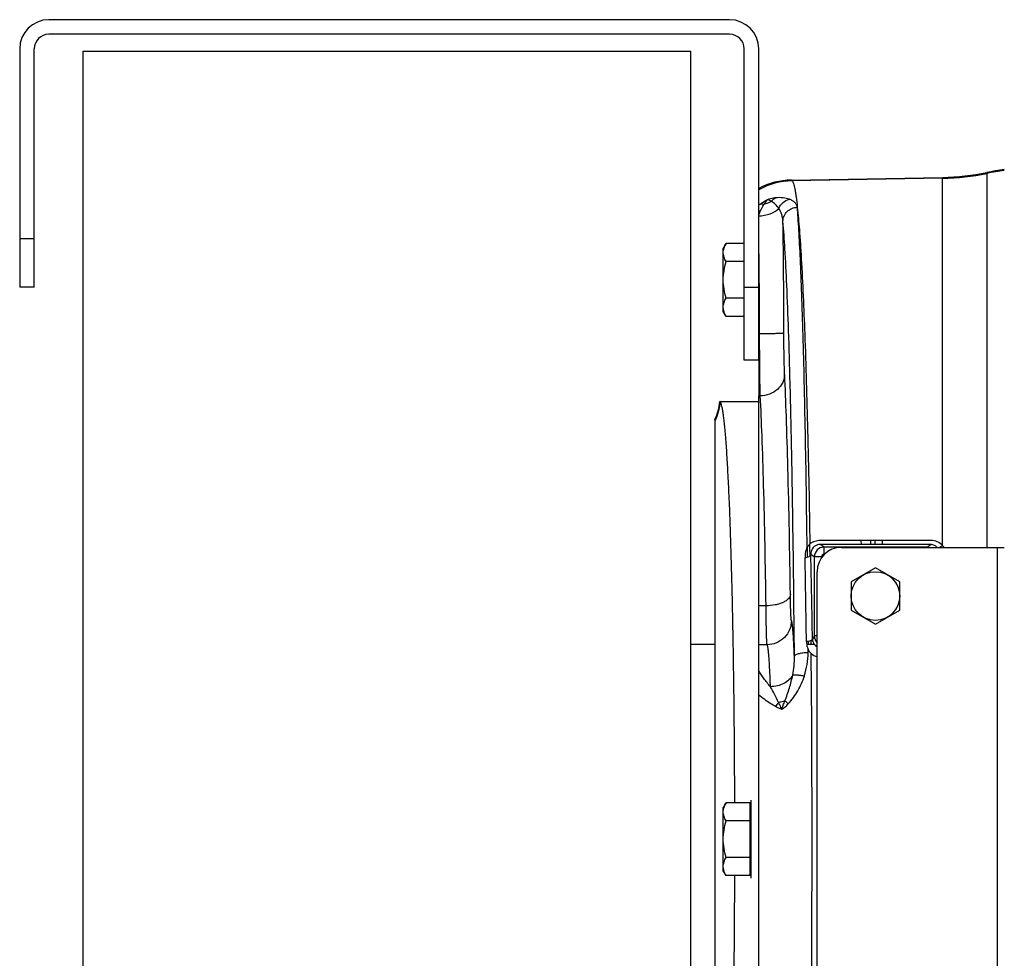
# Model space of a CAD drawing. Extents: x -1727 to 1181, y 8 to 1599.
# Tile 7 of 71: x -1168 to -965, y 288 to 481. Entities that reach past the tile are written whole.
import ezdxf

# ---------------------------------------------------------------- set-up
doc = ezdxf.new("R2010")
doc.units = 0
doc.header["$LTSCALE"] = 65.395
doc.layers.get('0').update_dxf_attribs({"linetype": 'CONTINUOUS'})
doc.layers.add('3_ALL_AXES', color=7, linetype='CONTINUOUS')

msp = doc.modelspace()

# ---------------------------------------------------------------- linework, layer by layer
at = {"color": 7, "linetype": 'CONTINUOUS'}
for p, q in [((-1021.63, 480.83), (-1161.63, 480.83)), ((-1021.63, 477.83), (-1161.63, 477.83)), ((-1167.63, 474.83), (-1167.63, 425.83)), ((-1164.63, 425.83), (-1164.63, 474.83)), ((-1154.63, 474.33), (-1154.63, 150.33)), ((-1154.63, 474.33), (-1029.63, 474.33)), ((-1029.63, 150.33), (-1029.63, 474.33)), ((-1018.63, 410.83), (-1018.63, 474.83)), ((-1015.63, 410.83), (-1015.63, 474.83)), ((-1164.63, 425.83), (-1167.63, 425.83)), ((-1015.63, 410.83), (-1018.63, 410.83))]:
    msp.add_line(p, q, dxfattribs=at)
at = {"color": 6, "linetype": 'CONTINUOUS'}
for p, q in [((-1008.9, 447.86), (-977.82, 448.41)), ((-1022.35, 434.84), (-1022.93, 433.83)), ((-1022.93, 420.83), (-1022.93, 433.83)), ((-1018.63, 434.84), (-1022.35, 434.84)), ((-1018.63, 431.09), (-1022.35, 431.09)), ((-1018.63, 423.58), (-1022.35, 423.58)), ((-1022.35, 419.83), (-1022.93, 420.83)), ((-1018.63, 419.83), (-1022.35, 419.83)), ((-1015.63, 221.19), (-1015.63, 403.48)), ((-1023.65, 402.33), (-1015.63, 402.33)), ((-1024.63, 226.03), (-1024.63, 398.64)), ((-1024.63, 352.33), (-1029.63, 352.33)), ((-1004.16, 352.33), (-1005.76, 352.33)), ((-1022.35, 319.84), (-1022.93, 318.83)), ((-1022.93, 305.83), (-1022.93, 318.83)), ((-1017.43, 319.84), (-1022.35, 319.84)), ((-1017.43, 316.09), (-1022.35, 316.09)), ((-1017.43, 308.58), (-1022.35, 308.58)), ((-1022.35, 304.83), (-1022.93, 305.83)), ((-1017.43, 304.83), (-1022.35, 304.83))]:
    msp.add_line(p, q, dxfattribs=at)
at = {"color": 9, "linetype": 'CONTINUOUS'}
for p, q in [((-1008.9, 447.86), (-1008.74, 447.7)), ((-977.82, 448.24), (-1008.74, 447.7)), ((-977.82, 372.72), (-977.82, 448.41)), ((-968.7, 449.41), (-968.7, 372.33)), ((-1167.63, 435.83), (-1164.63, 435.83)), ((-1018.63, 425.83), (-1015.63, 425.83)), ((-1002.21, 372.38), (-1003.02, 372.92)), ((-994.53, 372.92), (-994.55, 373.74)), ((-992.55, 372.92), (-992.57, 373.74)), ((-991.71, 372.91), (-991.71, 373.74)), ((-990.21, 372.91), (-990.21, 373.73)), ((-981.05, 372.38), (-980.27, 372.91)), ((-1005.08, 370.62), (-1005.09, 370.87)), ((-1004.21, 370.39), (-1004.93, 370.87)), ((-1002.21, 370.88), (-1002.21, 372.38)), ((-981.05, 372.38), (-1002.21, 372.38)), ((-1002.15, 370.88), (-1002.21, 370.88)), ((-981.05, 372.33), (-981.05, 372.38)), ((-966.63, 372.33), (-966.63, 252.33)), ((-1004.21, 370.39), (-1004.21, 354.12)), ((-1002.71, 370.39), (-1004.21, 370.39)), ((-1002.71, 370.39), (-1002.71, 370.23)), ((-1014.13, 360.31), (-1015.63, 360.31)), ((-1005.5, 353.05), (-1005.49, 352.34)), ((-1004.86, 352.34), (-1004.87, 353.21)), ((-1003.63, 354.12), (-1004.21, 354.12)), ((-1013.91, 352.31), (-1015.63, 352.31)), ((-1005.48, 350.75), (-1005.49, 351.33))]:
    msp.add_line(p, q, dxfattribs=at)
at = {"color": 2, "linetype": 'CONTINUOUS'}
for p, q in [((-1015.63, 410.83), (-1015.63, 403.48)), ((-1015.32, 403.48), (-1015.63, 403.48)), ((-980.27, 372.91), (-1003.02, 372.92)), ((-980.24, 373.73), (-1002.99, 373.74)), ((-1017.23, 320.33), (-1017.23, 304.33)), ((-1017.43, 304.83), (-1017.43, 319.84))]:
    msp.add_line(p, q, dxfattribs=at)
at = {"color": 3, "linetype": 'CONTINUOUS'}
for p, q in [((-998.63, 372.33), (-965.13, 372.33)), ((-1003.63, 257.33), (-1003.63, 367.33))]:
    msp.add_line(p, q, dxfattribs=at)
at = {"color": 7, "linetype": 'CONTINUOUS'}
for centre, radius, start, end in [((-1161.63, 474.83), 6, 90, 180), ((-1021.63, 474.83), 6, 0, 90), ((-1161.63, 474.83), 3, 90, 180), ((-1021.63, 474.83), 3, 0, 90)]:
    msp.add_arc(centre, radius, start, end, dxfattribs=at)
at = {"color": 6, "linetype": 'CONTINUOUS'}
for centre, radius, start, end in [((-958.7, 400.43), 49.99, 97.3911, 101.5369), ((-1008.64, 432.87), 15, 90.9973, 117.7818), ((-978.69, 498.37), 49.97, 271.0007, 281.5376), ((-1033.63, 403), 9.99, 334.1512, 355.9892), ((-1033.62, 403), 9.99, 355.9875, 356.1846)]:
    msp.add_arc(centre, radius, start, end, dxfattribs=at)
at = {"color": 9, "linetype": 'CONTINUOUS'}
for centre, radius, start, end in [((-958.7, 400.2), 50.05, 97.3821, 101.5232), ((-1008.46, 432.7), 15, 91.073, 118.5691), ((-978.69, 498.26), 50.03, 270.9995, 281.5237), ((-1006.79, 431.22), 14.49, 126.0736, 127.6189), ((-2470.77, 415.81), 1460.31, 0.02301, 0.92469), ((-1033.54, 402.94), 10.01, 332.9022, 356.2952), ((-980.21, 370.29), 3.41, 36.8263, 45.4289), ((-3059.93, 319.72), 2055.63, 0.94043, 1.42597), ((-1002.2, 370.38), 2, 90.0999, 179.9234), ((-1002.21, 370.39), 0.499, 89.9566, 179.9998), ((-981.06, 370.38), 2, 77.3123, 89.9022), ((-3441.69, 319.58), 2436.1, 0.78633, 1.19173), ((-907.8, 300.12), 110.5, 150.7462, 151.1403), ((-1002.21, 354.13), 2, 180.2339, 224.5266), ((-1020.68, 350.65), 15.19, 341.6817, 0.3735), ((-5277.43, 312.33), 4272.76, 359.48806, 0.51194), ((-1007.3, 336.66), 5.69, 138.5451, 148.9801)]:
    msp.add_arc(centre, radius, start, end, dxfattribs=at)
at = {"color": 2, "linetype": 'CONTINUOUS'}
for centre, radius, start, end in [((-2215.95, 415.27), 1200.49, 0.04574, 0.98201), ((-1003.01, 371.02), 1.91, 129.5995, 145.1266), ((-1002.53, 353.23), 3.57, 229.5815, 252.0353), ((-1002.56, 353.61), 2.04, 230.0799, 238.4416)]:
    msp.add_arc(centre, radius, start, end, dxfattribs=at)
at = {"color": 3, "linetype": 'CONTINUOUS'}
msp.add_arc((-998.63, 367.33), 5, 90, 180, dxfattribs=at)
at = {"color": 9, "linetype": 'CONTINUOUS'}
for points, knots in [([(-1008.74, 447.7), (-1008.68, 447.64), (-1008.58, 447.45), (-1008.45, 447.1), (-1008.33, 446.62), (-1008.2, 446), (-1008.07, 445.26), (-1007.89, 444), (-1007.77, 442.99), (-1007.7, 442.28)], [0, 0, 0, 0, 0.0452, 0.112072, 0.20179, 0.314763, 0.451123, 0.610841, 1, 1, 1, 1]), ([(-1015.32, 442.93), (-1015.21, 443.01), (-1014.74, 443.34), (-1014.26, 443.62), (-1013.88, 443.82)], [0, 0, 0, 0, 0.244194, 1, 1, 1, 1]), ([(-1012.18, 444.21), (-1012.31, 444.19), (-1012.89, 444.12), (-1013.46, 443.97), (-1013.88, 443.82)], [0, 0, 0, 0, 0.2267, 1, 1, 1, 1]), ([(-1013, 443.49), (-1012.94, 443.57), (-1012.71, 443.85), (-1012.42, 444.09), (-1012.18, 444.21)], [0, 0, 0, 0, 0.261724, 1, 1, 1, 1]), ([(-1011.52, 442.02), (-1011.72, 442.31), (-1012.16, 442.86), (-1012.7, 443.31), (-1013, 443.49)], [0, 0, 0, 0, 0.507415, 1, 1, 1, 1]), ([(-1009.34, 443.91), (-1009.75, 444.05), (-1010.7, 444.26), (-1011.66, 444.26), (-1012.18, 444.21)], [0, 0, 0, 0, 0.451023, 1, 1, 1, 1]), ([(-1011.52, 442.02), (-1011.33, 442.49), (-1010.74, 443.33), (-1009.82, 443.8), (-1009.34, 443.91)], [0, 0, 0, 0, 0.509295, 1, 1, 1, 1]), ([(-1007.7, 442.28), (-1007.7, 442.36), (-1007.75, 442.52), (-1007.84, 442.76), (-1007.98, 442.98), (-1008.24, 443.28), (-1008.68, 443.62), (-1009.11, 443.82), (-1009.34, 443.91)], [0, 0, 0, 0, 0.101312, 0.204636, 0.31298, 0.428858, 0.689479, 1, 1, 1, 1]), ([(-1015.63, 440.73), (-1015.55, 440.92), (-1015.23, 441.65), (-1014.86, 442.36), (-1014.56, 442.86)], [0, 0, 0, 0, 0.263802, 1, 1, 1, 1]), ([(-1015.63, 440.5), (-1014.84, 440.52), (-1013.35, 440.77), (-1012.01, 441.53), (-1011.52, 442.02)], [0, 0, 0, 0, 0.534291, 1, 1, 1, 1]), ([(-1015.32, 442.93), (-1015.26, 442.94), (-1015.01, 442.98), (-1014.75, 442.93), (-1014.56, 442.86)], [0, 0, 0, 0, 0.224092, 1, 1, 1, 1]), ([(-1010.65, 439.38), (-1010.67, 439.85), (-1010.84, 440.78), (-1011.25, 441.64), (-1011.52, 442.02)], [0, 0, 0, 0, 0.500212, 1, 1, 1, 1]), ([(-1010.65, 439.38), (-1010.64, 439.75), (-1010.48, 440.5), (-1009.83, 441.45), (-1008.85, 442.09), (-1008.08, 442.25), (-1007.7, 442.26)], [0, 0, 0, 0, 0.245033, 0.49333, 0.745509, 1, 1, 1, 1]), ([(-1007.7, 442.26), (-1007.7, 442.26), (-1007.7, 442.27), (-1007.7, 442.27), (-1007.7, 442.28)], [0, 0, 0, 0, 0.515123, 1, 1, 1, 1]), ([(-1005.69, 372.35), (-1005.78, 380.22), (-1005.95, 391.6), (-1006.25, 406.15), (-1006.5, 415.64), (-1006.76, 424.03), (-1007.05, 431.24), (-1007.31, 436.47), (-1007.53, 440), (-1007.64, 441.54), (-1007.7, 442.26)], [0, 0, 0, 0, 0.33745, 0.487992, 0.624237, 0.744741, 0.848231, 0.933614, 0.96923, 1, 1, 1, 1]), ([(-1007.7, 442.26), (-1007.54, 440.73), (-1007.23, 437.23), (-1006.68, 428.56), (-1006.09, 414.8), (-1005.52, 395.21), (-1005.24, 380.8), (-1005.12, 373)], [0, 0, 0, 0, 0.066577, 0.152046, 0.376004, 0.662634, 1, 1, 1, 1]), ([(-1008.3, 349.9), (-1008.38, 359.96), (-1008.54, 374.55), (-1008.87, 393.26), (-1009.15, 405.56), (-1009.47, 416.4), (-1009.81, 425.64), (-1010.18, 433.12), (-1010.48, 437.51), (-1010.65, 439.38)], [0, 0, 0, 0, 0.336926, 0.489077, 0.627152, 0.749017, 0.852791, 0.936879, 1, 1, 1, 1]), ([(-1010.46, 416.4), (-1010.46, 416.39), (-1010.51, 416.38), (-1010.59, 416.36), (-1010.72, 416.35), (-1010.89, 416.33), (-1011.1, 416.32), (-1011.47, 416.3), (-1012.01, 416.28), (-1012.75, 416.26), (-1013.6, 416.24), (-1014.51, 416.23), (-1015.14, 416.23), (-1015.46, 416.23)], [0, 0, 0, 0, 0.007912, 0.02464, 0.050317, 0.084773, 0.127711, 0.178741, 0.303143, 0.45339, 0.62392, 0.808399, 1, 1, 1, 1]), ([(-1010.32, 407.9), (-1010.34, 408.4), (-1010.38, 409.58), (-1010.44, 412.42), (-1010.46, 414.74), (-1010.46, 416.4)], [0, 0, 0, 0, 0.178202, 0.415608, 1, 1, 1, 1]), ([(-1010.32, 407.9), (-1010.32, 407.61), (-1010.39, 407.03), (-1010.79, 405.92), (-1011.75, 404.68), (-1013.39, 403.72), (-1014.67, 403.48), (-1015.32, 403.48)], [0, 0, 0, 0, 0.117546, 0.236586, 0.481099, 0.737024, 1, 1, 1, 1]), ([(-1009.13, 362.64), (-1009.25, 371.33), (-1009.47, 383.54), (-1009.92, 398.63), (-1010.17, 405.03), (-1010.32, 407.9)], [0, 0, 0, 0, 0.575695, 0.809507, 1, 1, 1, 1]), ([(-1014.13, 360.31), (-1014.25, 368.6), (-1014.47, 380.25), (-1014.92, 394.64), (-1015.17, 400.74), (-1015.32, 403.48)], [0, 0, 0, 0, 0.575686, 0.809499, 1, 1, 1, 1]), ([(-1005.09, 370.87), (-1005.09, 371.05), (-1005.1, 371.76), (-1005.11, 372.48), (-1005.12, 373.01)], [0, 0, 0, 0, 0.250806, 1, 1, 1, 1]), ([(-1005.69, 372.36), (-1005.69, 372.19), (-1005.68, 371.52), (-1005.67, 370.84), (-1005.66, 370.34)], [0, 0, 0, 0, 0.249247, 1, 1, 1, 1]), ([(-1009.13, 362.64), (-1009.14, 362.49), (-1009.23, 362.16), (-1009.55, 361.72), (-1010.03, 361.33), (-1010.66, 360.98), (-1011.41, 360.7), (-1012.57, 360.41), (-1013.5, 360.32), (-1014.13, 360.31)], [0, 0, 0, 0, 0.078382, 0.167166, 0.271407, 0.392455, 0.529136, 0.678663, 1, 1, 1, 1]), ([(-1008.91, 357.31), (-1008.92, 357.32), (-1008.93, 357.36), (-1008.95, 357.45), (-1008.96, 357.58), (-1008.98, 357.75), (-1008.99, 357.97), (-1009.02, 358.33), (-1009.04, 358.88), (-1009.07, 359.64), (-1009.09, 360.54), (-1009.12, 361.56), (-1009.13, 362.27), (-1009.13, 362.64)], [0, 0, 0, 0, 0.008911, 0.025565, 0.050076, 0.082391, 0.122391, 0.169916, 0.28671, 0.430794, 0.599702, 0.790529, 1, 1, 1, 1]), ([(-1013.91, 352.31), (-1013.92, 352.33), (-1013.93, 352.4), (-1013.95, 352.53), (-1013.96, 352.72), (-1013.98, 352.98), (-1013.99, 353.3), (-1014.02, 353.84), (-1014.04, 354.67), (-1014.07, 355.82), (-1014.09, 357.16), (-1014.11, 358.68), (-1014.13, 359.75), (-1014.13, 360.31)], [0, 0, 0, 0, 0.008593, 0.025095, 0.04952, 0.081787, 0.121767, 0.169291, 0.286135, 0.430316, 0.599358, 0.790346, 1, 1, 1, 1]), ([(-1008.91, 357.31), (-1008.91, 356.66), (-1009.17, 355.34), (-1010.28, 353.68), (-1011.94, 352.57), (-1013.26, 352.31), (-1013.91, 352.31)], [0, 0, 0, 0, 0.249938, 0.499957, 0.750001, 1, 1, 1, 1]), ([(-1008.3, 349.9), (-1008.32, 350.44), (-1008.37, 351.45), (-1008.44, 352.87), (-1008.51, 354.1), (-1008.58, 355.14), (-1008.66, 355.97), (-1008.73, 356.54), (-1008.78, 356.89), (-1008.82, 357.08), (-1008.86, 357.21), (-1008.89, 357.28), (-1008.91, 357.31)], [0, 0, 0, 0, 0.216168, 0.407681, 0.573655, 0.713337, 0.826107, 0.911509, 0.943866, 0.969327, 0.987958, 1, 1, 1, 1]), ([(-1013.22, 343.68), (-1013.24, 344.3), (-1013.29, 345.48), (-1013.37, 347.14), (-1013.45, 348.58), (-1013.53, 349.8), (-1013.61, 350.66), (-1013.67, 351.23), (-1013.72, 351.57), (-1013.76, 351.84), (-1013.81, 352.05), (-1013.85, 352.2), (-1013.89, 352.28), (-1013.91, 352.31)], [0, 0, 0, 0, 0.21605, 0.407988, 0.574625, 0.714934, 0.828068, 0.874238, 0.913394, 0.945502, 0.97056, 0.988635, 1, 1, 1, 1]), ([(-1008.3, 349.9), (-1008.29, 350.03), (-1008.1, 350.21), (-1007.79, 350.37), (-1007.29, 350.55), (-1006.51, 350.69), (-1005.84, 350.74), (-1005.48, 350.75)], [0, 0, 0, 0, 0.126465, 0.223777, 0.34484, 0.647058, 1, 1, 1, 1]), ([(-1008.65, 346.06), (-1008.52, 346.7), (-1008.34, 347.98), (-1008.29, 349.26), (-1008.3, 349.9)], [0, 0, 0, 0, 0.504277, 1, 1, 1, 1]), ([(-1013.22, 343.68), (-1013.7, 344.23), (-1014.57, 345.29), (-1015.32, 346.44), (-1015.63, 347)], [0, 0, 0, 0, 0.534529, 1, 1, 1, 1]), ([(-1008.65, 346.06), (-1008.85, 345.7), (-1009.4, 345.03), (-1010.49, 344.28), (-1011.8, 343.8), (-1012.74, 343.69), (-1013.22, 343.68)], [0, 0, 0, 0, 0.228882, 0.474204, 0.733372, 1, 1, 1, 1]), ([(-1010.25, 340.75), (-1009.91, 341.64), (-1009.29, 343.38), (-1008.82, 345.17), (-1008.65, 346.06)], [0, 0, 0, 0, 0.510287, 1, 1, 1, 1]), ([(-1009.55, 340.18), (-1009.17, 340.58), (-1008.47, 341.45), (-1007.28, 343.31), (-1006.6, 344.83), (-1006.25, 345.88)], [0, 0, 0, 0, 0.251536, 0.502943, 1, 1, 1, 1]), ([(-1008.65, 346.06), (-1008.6, 346.08), (-1008.48, 346.11), (-1008.17, 346.14), (-1007.68, 346.12), (-1007, 346.03), (-1006.51, 345.94), (-1006.25, 345.88)], [0, 0, 0, 0, 0.067963, 0.154944, 0.383001, 0.671446, 1, 1, 1, 1]), ([(-1011.57, 340.43), (-1011.84, 341.01), (-1012.39, 342.09), (-1012.95, 343.17), (-1013.22, 343.68)], [0, 0, 0, 0, 0.528863, 1, 1, 1, 1]), ([(-1012.18, 339.59), (-1012.5, 339.78), (-1013.7, 340.5), (-1014.84, 341.32), (-1015.63, 341.97)], [0, 0, 0, 0, 0.26738, 1, 1, 1, 1]), ([(-1010.25, 340.75), (-1010.35, 340.72), (-1010.78, 340.58), (-1011.23, 340.49), (-1011.57, 340.43)], [0, 0, 0, 0, 0.239787, 1, 1, 1, 1]), ([(-1010.93, 339.05), (-1010.98, 339.17), (-1011.15, 339.65), (-1011.38, 340.1), (-1011.57, 340.43)], [0, 0, 0, 0, 0.262558, 1, 1, 1, 1]), ([(-1010.93, 339.05), (-1010.84, 339.34), (-1010.61, 339.91), (-1010.37, 340.47), (-1010.25, 340.75)], [0, 0, 0, 0, 0.502021, 1, 1, 1, 1]), ([(-1010.25, 340.75), (-1010.2, 340.71), (-1009.97, 340.51), (-1009.73, 340.32), (-1009.55, 340.18)], [0, 0, 0, 0, 0.226851, 1, 1, 1, 1]), ([(-1010.93, 339.05), (-1011.04, 339.08), (-1011.47, 339.24), (-1011.88, 339.43), (-1012.18, 339.59)], [0, 0, 0, 0, 0.254631, 1, 1, 1, 1]), ([(-1010.93, 339.05), (-1010.67, 339.19), (-1010.18, 339.54), (-1009.75, 339.95), (-1009.55, 340.18)], [0, 0, 0, 0, 0.494278, 1, 1, 1, 1])]:
    msp.add_open_spline(points, degree=3, knots=knots, dxfattribs=at)
at = {"color": 2, "linetype": 'CONTINUOUS'}
for points, knots in [([(-1014.56, 442.86), (-1014.44, 443.04), (-1014.21, 443.37), (-1013.99, 443.69), (-1013.88, 443.82)], [0, 0, 0, 0, 0.559407, 1, 1, 1, 1]), ([(-1013, 443.49), (-1013.12, 443.42), (-1013.61, 443.15), (-1014.15, 442.96), (-1014.56, 442.86)], [0, 0, 0, 0, 0.246872, 1, 1, 1, 1]), ([(-1013, 443.49), (-1013.15, 443.57), (-1013.44, 443.69), (-1013.74, 443.79), (-1013.88, 443.82)], [0, 0, 0, 0, 0.541037, 1, 1, 1, 1]), ([(-1015.32, 403.48), (-1015.34, 404.23), (-1015.38, 406), (-1015.44, 410.25), (-1015.45, 413.74), (-1015.46, 416.23)], [0, 0, 0, 0, 0.178168, 0.415576, 1, 1, 1, 1]), ([(-1005.12, 373), (-1005.18, 372.95), (-1005.39, 372.76), (-1005.57, 372.53), (-1005.69, 372.35)], [0, 0, 0, 0, 0.252047, 1, 1, 1, 1]), ([(-1002.99, 373.74), (-1003.38, 373.74), (-1004.14, 373.61), (-1004.83, 373.24), (-1005.12, 373)], [0, 0, 0, 0, 0.505542, 1, 1, 1, 1]), ([(-1003.02, 372.92), (-1003.24, 372.92), (-1003.68, 372.85), (-1004.07, 372.63), (-1004.23, 372.49)], [0, 0, 0, 0, 0.515454, 1, 1, 1, 1]), ([(-978.91, 372.33), (-979.08, 372.51), (-979.5, 372.8), (-980.01, 372.91), (-980.27, 372.91)], [0, 0, 0, 0, 0.476868, 1, 1, 1, 1]), ([(-977.82, 372.72), (-978.13, 373.03), (-978.89, 373.55), (-979.79, 373.73), (-980.24, 373.73)], [0, 0, 0, 0, 0.491528, 1, 1, 1, 1]), ([(-977.82, 372.72), (-977.93, 372.63), (-978.13, 372.49), (-978.36, 372.37), (-978.47, 372.33)], [0, 0, 0, 0, 0.543121, 1, 1, 1, 1]), ([(-1005.69, 372.35), (-1005.77, 372.19), (-1006.04, 371.52), (-1006.13, 370.79), (-1006.12, 370.25)], [0, 0, 0, 0, 0.252764, 1, 1, 1, 1]), ([(-1006.12, 370.25), (-1005.97, 370.26), (-1005.68, 370.32), (-1005.25, 370.47), (-1004.95, 370.7), (-1004.93, 370.87)], [0, 0, 0, 0, 0.332762, 0.619956, 1, 1, 1, 1]), ([(-1004.58, 372.11), (-1004.71, 371.93), (-1004.9, 371.52), (-1004.94, 371.08), (-1004.93, 370.87)], [0, 0, 0, 0, 0.513928, 1, 1, 1, 1]), ([(-1005.82, 353.01), (-1005.66, 353.02), (-1005.37, 353.06), (-1005.03, 353.14), (-1004.81, 353.23), (-1004.67, 353.31), (-1004.58, 353.39), (-1004.57, 353.46)], [0, 0, 0, 0, 0.349774, 0.646271, 0.766104, 0.864359, 1, 1, 1, 1]), ([(-1005.82, 353.01), (-1005.82, 352.58), (-1005.73, 352.01), (-1005.54, 351.46), (-1005.49, 351.33)], [0, 0, 0, 0, 0.74882, 1, 1, 1, 1]), ([(-1004.57, 353.46), (-1004.57, 353.29), (-1004.51, 352.95), (-1004.37, 352.65), (-1004.28, 352.5)], [0, 0, 0, 0, 0.499294, 1, 1, 1, 1]), ([(-1004.28, 352.5), (-1004.25, 352.46), (-1004.14, 352.29), (-1003.99, 352.14), (-1003.87, 352.04)], [0, 0, 0, 0, 0.246447, 1, 1, 1, 1]), ([(-1005.49, 351.33), (-1005.44, 351.25), (-1005.26, 350.96), (-1005.04, 350.69), (-1004.85, 350.51)], [0, 0, 0, 0, 0.248682, 1, 1, 1, 1])]:
    msp.add_open_spline(points, degree=3, knots=knots, dxfattribs=at)
at = {"color": 6, "linetype": 'CONTINUOUS'}
for points, knots in [([(-1022.93, 432.96), (-1022.93, 433.28), (-1022.81, 433.95), (-1022.52, 434.54), (-1022.35, 434.84)], [0, 0, 0, 0, 0.485069, 1, 1, 1, 1]), ([(-1022.35, 431.09), (-1022.52, 431.38), (-1022.81, 431.98), (-1022.93, 432.64), (-1022.93, 432.96)], [0, 0, 0, 0, 0.514931, 1, 1, 1, 1]), ([(-1022.93, 427.33), (-1022.93, 427.97), (-1022.82, 429.24), (-1022.53, 430.48), (-1022.35, 431.09)], [0, 0, 0, 0, 0.499896, 1, 1, 1, 1]), ([(-1022.35, 423.58), (-1022.53, 424.19), (-1022.82, 425.43), (-1022.93, 426.7), (-1022.93, 427.33)], [0, 0, 0, 0, 0.500104, 1, 1, 1, 1]), ([(-1022.93, 421.7), (-1022.93, 422.02), (-1022.81, 422.69), (-1022.52, 423.29), (-1022.35, 423.58)], [0, 0, 0, 0, 0.485069, 1, 1, 1, 1]), ([(-1022.78, 420.78), (-1022.81, 420.86), (-1022.89, 421.16), (-1022.93, 421.47), (-1022.93, 421.7)], [0, 0, 0, 0, 0.254279, 1, 1, 1, 1]), ([(-1022.35, 419.83), (-1022.4, 419.91), (-1022.56, 420.21), (-1022.71, 420.53), (-1022.78, 420.78)], [0, 0, 0, 0, 0.256766, 1, 1, 1, 1]), ([(-1023.55, 402.29), (-1023.56, 402.3), (-1023.59, 402.32), (-1023.63, 402.33), (-1023.65, 402.33)], [0, 0, 0, 0, 0.281035, 1, 1, 1, 1]), ([(-1020.56, 319.84), (-1020.58, 325.21), (-1020.64, 335.7), (-1020.8, 348.58), (-1020.98, 358.38), (-1021.14, 365.19), (-1021.31, 371.56), (-1021.5, 377.45), (-1021.71, 382.79), (-1021.94, 387.55), (-1022.18, 391.69), (-1022.39, 394.74), (-1022.58, 396.83), (-1022.71, 398.15), (-1022.84, 399.28), (-1022.98, 400.24), (-1023.11, 401.02), (-1023.25, 401.61), (-1023.37, 401.99), (-1023.47, 402.19), (-1023.53, 402.26), (-1023.55, 402.29)], [0, 0, 0, 0, 0.195079, 0.380708, 0.468045, 0.550757, 0.62816, 0.699619, 0.764543, 0.822401, 0.87272, 0.915093, 0.933192, 0.949185, 0.963041, 0.974739, 0.984264, 0.991614, 0.996817, 0.998644, 1, 1, 1, 1]), ([(-1022.93, 317.96), (-1022.93, 318.28), (-1022.81, 318.95), (-1022.52, 319.54), (-1022.35, 319.84)], [0, 0, 0, 0, 0.485069, 1, 1, 1, 1]), ([(-1022.35, 316.09), (-1022.52, 316.38), (-1022.81, 316.98), (-1022.93, 317.64), (-1022.93, 317.96)], [0, 0, 0, 0, 0.514931, 1, 1, 1, 1]), ([(-1022.93, 312.33), (-1022.93, 312.97), (-1022.82, 314.24), (-1022.53, 315.48), (-1022.35, 316.09)], [0, 0, 0, 0, 0.499896, 1, 1, 1, 1]), ([(-1022.35, 308.58), (-1022.53, 309.19), (-1022.82, 310.43), (-1022.93, 311.7), (-1022.93, 312.33)], [0, 0, 0, 0, 0.500104, 1, 1, 1, 1]), ([(-1022.93, 306.7), (-1022.93, 307.02), (-1022.81, 307.69), (-1022.52, 308.29), (-1022.35, 308.58)], [0, 0, 0, 0, 0.485069, 1, 1, 1, 1]), ([(-1022.78, 305.78), (-1022.81, 305.86), (-1022.89, 306.16), (-1022.93, 306.47), (-1022.93, 306.7)], [0, 0, 0, 0, 0.254279, 1, 1, 1, 1]), ([(-1022.35, 304.83), (-1022.4, 304.91), (-1022.56, 305.21), (-1022.71, 305.53), (-1022.78, 305.78)], [0, 0, 0, 0, 0.256766, 1, 1, 1, 1]), ([(-1023.55, 222.38), (-1023.53, 222.4), (-1023.47, 222.47), (-1023.37, 222.68), (-1023.25, 223.06), (-1023.11, 223.65), (-1022.98, 224.43), (-1022.84, 225.38), (-1022.71, 226.52), (-1022.58, 227.83), (-1022.39, 229.93), (-1022.18, 232.97), (-1021.94, 237.11), (-1021.71, 241.88), (-1021.5, 247.22), (-1021.31, 253.1), (-1021.14, 259.48), (-1020.98, 266.29), (-1020.8, 276.08), (-1020.64, 288.97), (-1020.58, 299.45), (-1020.56, 304.83)], [0, 0, 0, 0, 0.001356, 0.003183, 0.008386, 0.015736, 0.025261, 0.036959, 0.050815, 0.066808, 0.084907, 0.12728, 0.177599, 0.235457, 0.300382, 0.37184, 0.449244, 0.531955, 0.619292, 0.804921, 1, 1, 1, 1])]:
    msp.add_open_spline(points, degree=3, knots=knots, dxfattribs=at)
at = {"layer": '3_ALL_AXES', "color": 7, "linetype": 'CONTINUOUS'}
for p, q in [((-991.63, 368.11), (-996.63, 365.22)), ((-986.63, 365.22), (-991.63, 368.11)), ((-996.63, 365.22), (-996.63, 359.45)), ((-986.63, 359.45), (-986.63, 365.22)), ((-996.63, 359.45), (-991.63, 356.56)), ((-991.63, 356.56), (-986.63, 359.45))]:
    msp.add_line(p, q, dxfattribs=at)
msp.add_circle((-991.63, 362.33), 5, dxfattribs=at)

doc.saveas('drawing.dxf')
